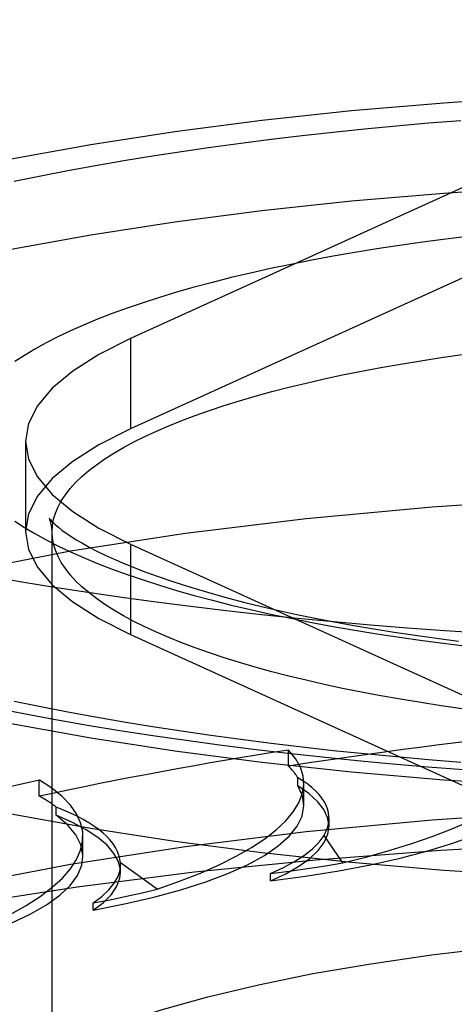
# Model space of a CAD drawing. Header units: inches. Extents: x 0 to 212, y 0 to 138.
# Tile 216 of 256: x 93.02 to 93.16, y 99.756 to 100.072. Entities that reach past the tile are written whole.
import ezdxf

# ---------------------------------------------------------------- set-up
doc = ezdxf.new("R2010")
doc.units = ezdxf.units.IN
doc.header["$LTSCALE"] = 11.6875
doc.header["$MEASUREMENT"] = 0
doc.linetypes.add('HIDDEN', pattern=[0.2, 0.1, -0.1])
doc.layers.get('0').update_dxf_attribs({"linetype": 'CONTINUOUS'})
doc.layers.add('DEFAULT_2', color=8, linetype='HIDDEN')

msp = doc.modelspace()

# ---------------------------------------------------------------- linework, layer by layer
at = {"color": 7, "linetype": 'Continuous'}
for p, q in [((93.18667, 99.82563), (93.15641, 99.82763)), ((93.18667, 99.79665), (93.15641, 99.79865))]:
    msp.add_line(p, q, dxfattribs=at)
for points in [[(93.15641, 99.79865), (93.12678, 99.8012), (93.09792, 99.8043), (93.07, 99.80792), (93.04314, 99.81204), (93.01748, 99.81665), (92.99316, 99.82172), (92.97031, 99.82723), (92.94903, 99.83315), (92.92943, 99.83944), (92.91162, 99.84608), (92.89569, 99.85303), (92.8817, 99.86026), (92.86975, 99.86773), (92.85989, 99.8754), (92.85217, 99.88323), (92.84662, 99.89118), (92.84329, 99.89922), (92.84217, 99.9073)], [(93.15641, 99.82763), (93.12678, 99.83018), (93.09792, 99.83327), (93.07, 99.83689), (93.04314, 99.84102), (93.01748, 99.84563), (92.99316, 99.8507), (92.97031, 99.85621), (92.94903, 99.86212), (92.92943, 99.86842), (92.91162, 99.87506), (92.89569, 99.88201), (92.8817, 99.88924), (92.86975, 99.8967), (92.85989, 99.90437), (92.85746, 99.90683)], [(93.27967, 99.87129), (93.26723, 99.87133), (93.25481, 99.87146), (93.2424, 99.87167), (93.23002, 99.87197), (93.21767, 99.87234), (93.20536, 99.87281), (93.1931, 99.87335), (93.18091, 99.87398), (93.16878, 99.87469), (93.15673, 99.87548), (93.14476, 99.87635), (93.13288, 99.87731), (93.12111, 99.87834), (93.10944, 99.87946), (93.09789, 99.88065), (93.08647, 99.88192), (93.07517, 99.88327), (93.06402, 99.88469), (93.05302, 99.88619), (93.04217, 99.88776), (93.03148, 99.88941), (93.02096, 99.89113), (93.01062, 99.89291)], [(93.01152, 99.85093), (93.02154, 99.84896), (93.0317, 99.84707), (93.042, 99.84527), (93.05242, 99.84355), (93.06296, 99.84192), (93.07363, 99.84037), (93.08441, 99.83891), (93.0953, 99.83753), (93.1063, 99.83624), (93.1174, 99.83503), (93.12859, 99.8339), (93.13986, 99.83285), (93.15122, 99.83189)], [(93.15122, 99.83189), (93.16266, 99.83101), (93.17416, 99.83022)]]:
    msp.add_lwpolyline(points, dxfattribs=at)
at = {"layer": 'DEFAULT_2', "color": 8, "linetype": 'HIDDEN'}
for p, q in [((94.89567, 100.07155), (90.71717, 100.07155)), ((93.17104, 100.02164), (93.05584, 99.96923)), ((93.17104, 99.99266), (93.05584, 99.94025)), ((93.05584, 99.96923), (93.05584, 99.94025)), ((93.02217, 99.93628), (93.02217, 99.9073)), ((93.03067, 98.78682), (93.03067, 99.9073)), ((93.05584, 99.90332), (93.05584, 99.87435)), ((93.05584, 99.90332), (93.17104, 99.85091)), ((93.05584, 99.87435), (93.17104, 99.82193)), ((93.14896, 99.85244), (93.14248, 99.85351)), ((93.10653, 99.83208), (93.10653, 99.83723)), ((93.02656, 99.82243), (93.02656, 99.82758)), ((93.1095, 99.82579), (93.1095, 99.82836)), ((93.11141, 99.81945), (93.11141, 99.8266)), ((93.032, 99.81633), (93.032, 99.8189)), ((93.11952, 99.81277), (93.11952, 99.8154)), ((93.04054, 99.80305), (93.04054, 99.80953)), ((93.12392, 99.80103), (93.11793, 99.80983)), ((93.0526, 99.80039), (93.05257, 99.80103)), ((93.06438, 99.79263), (93.05257, 99.80103)), ((93.0526, 99.79806), (93.0526, 99.80039)), ((93.10073, 99.79525), (93.10073, 99.79759)), ((93.04386, 99.78586), (93.04386, 99.7882))]:
    msp.add_line(p, q, dxfattribs=at)
for points in [[(92.84217, 99.93628), (92.84329, 99.94435), (92.84662, 99.95239), (92.85217, 99.96034), (92.85989, 99.96818), (92.86975, 99.97585), (92.8817, 99.98331), (92.89569, 99.99054), (92.91162, 99.99749), (92.92943, 100.00413), (92.94903, 100.01043), (92.97031, 100.01634), (92.99316, 100.02185), (93.01748, 100.02692), (93.04314, 100.03153), (93.07, 100.03566), (93.09792, 100.03928), (93.12678, 100.04237), (93.15641, 100.04492), (93.18667, 100.04692), (93.2174, 100.04836), (93.24838, 100.04922), (93.27967, 100.04951)], [(93.0185, 100.01975), (93.02703, 100.02149), (93.03574, 100.02317), (93.04461, 100.02479), (93.05364, 100.02636), (93.06283, 100.02786), (93.07217, 100.0293), (93.08165, 100.03067), (93.09126, 100.03198), (93.101, 100.03322), (93.11087, 100.0344), (93.12085, 100.03551), (93.13094, 100.03655), (93.14114, 100.03752), (93.15142, 100.03843), (93.1618, 100.03926)], [(92.84217, 99.9073), (92.84329, 99.91538), (92.84662, 99.92341), (92.85217, 99.93137), (92.85989, 99.9392), (92.86975, 99.94687), (92.8817, 99.95434), (92.89569, 99.96156), (92.91162, 99.96852), (92.92943, 99.97516), (92.94903, 99.98145), (92.97031, 99.98736), (92.99316, 99.99287), (93.01748, 99.99794), (93.04314, 100.00256), (93.07, 100.00668), (93.09792, 100.0103), (93.12678, 100.01339), (93.15641, 100.01594), (93.18667, 100.01794), (93.2174, 100.01938), (93.24838, 100.02024), (93.27967, 100.02053)], [(93.16467, 100.00207), (93.15706, 100.00114), (93.14956, 100.00015), (93.14218, 99.99911), (93.13492, 99.99801), (93.12779, 99.99685), (93.12081, 99.99564), (93.11396, 99.99437), (93.10727, 99.99305), (93.10073, 99.99168), (93.09436, 99.99026), (93.08816, 99.98879), (93.08212, 99.98727), (93.07627, 99.9857), (93.07061, 99.98409), (93.06513, 99.98244), (93.05985, 99.98075), (93.05477, 99.97901), (93.04989, 99.97724), (93.04523, 99.97542), (93.04077, 99.97358), (93.03653, 99.97169), (93.03252, 99.96978), (93.02873, 99.96784), (93.02516, 99.96586), (93.02183, 99.96386), (93.01874, 99.96184)], [(93.05584, 99.96923), (93.04568, 99.9641), (93.03732, 99.9588), (93.03073, 99.95332), (93.02598, 99.94771), (93.02313, 99.94201), (93.02217, 99.93628)], [(93.03067, 99.9073), (93.03078, 99.90929), (93.03114, 99.91127), (93.03173, 99.91325), (93.03256, 99.91523), (93.03362, 99.9172), (93.03492, 99.91916), (93.03645, 99.92111), (93.03821, 99.92304), (93.0402, 99.92496), (93.04242, 99.92687), (93.04487, 99.92875), (93.04754, 99.93062), (93.05043, 99.93246), (93.05354, 99.93428), (93.05686, 99.93607), (93.0604, 99.93784), (93.06414, 99.93957), (93.06809, 99.94128), (93.07224, 99.94295), (93.07659, 99.94459), (93.08113, 99.94619), (93.08586, 99.94776), (93.09077, 99.94929), (93.09587, 99.95078), (93.10114, 99.95222), (93.10658, 99.95363), (93.11218, 99.95499), (93.11795, 99.9563), (93.12386, 99.95757), (93.12993, 99.95879), (93.13614, 99.95996), (93.14248, 99.96108), (93.14896, 99.96215), (93.15556, 99.96317), (93.16228, 99.96413)], [(93.05584, 99.94025), (93.04568, 99.93512), (93.03732, 99.92982), (93.03073, 99.92434), (93.02598, 99.91873), (93.02313, 99.91304), (93.02217, 99.9073)], [(93.02217, 99.93628), (93.02313, 99.93054), (93.02598, 99.92484), (93.03073, 99.91923), (93.03732, 99.91375), (93.04568, 99.90845), (93.05584, 99.90332)], [(93.27967, 99.92007), (93.23658, 99.91952), (93.19431, 99.9179), (93.15267, 99.9152), (93.11224, 99.91146), (93.07344, 99.9067), (93.0366, 99.90099), (93.00213, 99.89437), (92.97031, 99.88691), (92.94149, 99.87867), (92.9159, 99.86975), (92.89384, 99.86022), (92.87547, 99.85017), (92.86102, 99.83971), (92.85057, 99.82893), (92.84429, 99.81794), (92.84217, 99.80684)], [(93.01874, 99.91071), (93.02184, 99.90868), (93.02517, 99.90668), (93.02873, 99.90471), (93.03252, 99.90277), (93.03654, 99.90085), (93.04077, 99.89897), (93.04523, 99.89713), (93.0499, 99.89531), (93.05477, 99.89354), (93.05985, 99.8918), (93.06514, 99.89011), (93.07061, 99.88846), (93.07628, 99.88685), (93.08213, 99.88528), (93.08816, 99.88376), (93.09436, 99.88229), (93.10074, 99.88087), (93.10727, 99.8795), (93.11397, 99.87818), (93.12081, 99.87691), (93.1278, 99.8757), (93.13492, 99.87454), (93.14218, 99.87344), (93.14956, 99.8724), (93.15706, 99.87141), (93.16467, 99.87048)], [(93.02971, 99.91163), (93.02969, 99.91166), (93.02971, 99.91164), (93.02984, 99.91146), (93.0301, 99.91115), (93.0305, 99.9107), (93.03106, 99.91014), (93.0318, 99.90947), (93.03271, 99.90869), (93.03382, 99.90782), (93.03513, 99.90687), (93.03666, 99.90584), (93.03841, 99.90473), (93.04038, 99.90357), (93.04258, 99.90235), (93.04502, 99.90108), (93.0477, 99.89977), (93.05061, 99.89843), (93.05377, 99.89707), (93.05716, 99.89569), (93.06079, 99.89429), (93.06465, 99.89289), (93.06874, 99.89149), (93.07306, 99.89009), (93.0776, 99.8887), (93.08235, 99.88732), (93.08732, 99.88596), (93.09249, 99.88462), (93.09785, 99.88331), (93.10342, 99.88202), (93.10917, 99.88077), (93.11509, 99.87955), (93.12119, 99.87837), (93.12746, 99.87722), (93.13389, 99.87612), (93.14047, 99.87506), (93.14719, 99.87405), (93.15405, 99.87308), (93.16104, 99.87217)], [(93.03078, 99.90531), (93.03059, 99.9086), (93.03041, 99.90969), (93.03017, 99.91053), (93.02995, 99.91114), (93.02978, 99.9115), (93.02971, 99.91163)], [(93.02217, 99.9073), (93.02313, 99.90156), (93.02598, 99.89587), (93.03073, 99.89026), (93.03732, 99.88477), (93.04568, 99.87948), (93.05584, 99.87435)], [(93.14248, 99.85351), (93.13614, 99.85464), (93.12993, 99.85581), (93.12386, 99.85703), (93.11795, 99.85829), (93.11218, 99.85961), (93.10658, 99.86097), (93.10114, 99.86237), (93.09587, 99.86382), (93.09077, 99.86531), (93.08586, 99.86684), (93.08113, 99.8684), (93.07659, 99.87001), (93.07224, 99.87165), (93.06809, 99.87332), (93.06414, 99.87502), (93.0604, 99.87676), (93.05686, 99.87853), (93.05354, 99.88032), (93.05043, 99.88214), (93.04754, 99.88398), (93.04487, 99.88584), (93.04242, 99.88773), (93.0402, 99.88963), (93.03821, 99.89155), (93.03645, 99.89349), (93.03492, 99.89544), (93.03362, 99.8974), (93.03256, 99.89936), (93.03173, 99.90134), (93.03114, 99.90332), (93.03078, 99.90531)], [(93.1618, 99.83329), (93.15142, 99.83412), (93.14114, 99.83503), (93.13094, 99.836), (93.12085, 99.83704), (93.11087, 99.83815), (93.101, 99.83933), (93.09126, 99.84057), (93.08165, 99.84188), (93.07217, 99.84326), (93.06283, 99.84469), (93.05364, 99.84619), (93.04461, 99.84776), (93.03574, 99.84938), (93.02703, 99.85106), (93.0185, 99.8528)], [(93.16911, 99.84955), (93.16228, 99.85046), (93.15556, 99.85143), (93.14896, 99.85244)], [(93.10073, 99.79525), (93.11199, 99.79676), (93.12268, 99.79848), (93.13284, 99.80042), (93.14237, 99.80256), (93.1512, 99.80489), (93.1593, 99.8074), (93.16659, 99.81006), (93.17305, 99.81287), (93.17861, 99.8158), (93.18327, 99.81883), (93.18696, 99.82196), (93.1897, 99.82515), (93.19143, 99.82837), (93.19217, 99.83163)], [(93.11952, 99.81277), (93.11908, 99.81555), (93.11785, 99.81818), (93.11583, 99.82077), (93.11305, 99.82331), (93.1095, 99.82579)], [(93.11141, 99.81944), (93.11096, 99.82255), (93.1095, 99.82579)], [(93.27967, 99.81962), (93.23658, 99.81906), (93.19431, 99.81744), (93.15267, 99.81474), (93.11224, 99.811), (93.07344, 99.80624), (93.0366, 99.80054), (93.00213, 99.79391), (92.97031, 99.78645), (92.94149, 99.77822), (92.9159, 99.76929), (92.89384, 99.75976), (92.87547, 99.74972), (92.86102, 99.73925), (92.85057, 99.72848), (92.84429, 99.71748), (92.84217, 99.70639)], [(93.04386, 99.78586), (93.05393, 99.78785), (93.06331, 99.79002), (93.07201, 99.79239), (93.07996, 99.79493), (93.08709, 99.79762), (93.09338, 99.80045), (93.09878, 99.8034), (93.10325, 99.80646), (93.10677, 99.8096), (93.10931, 99.81279), (93.11086, 99.81604), (93.11141, 99.81944)], [(93.0526, 99.79805), (93.05256, 99.79883), (93.05193, 99.80147), (93.05051, 99.80409), (93.0483, 99.80668), (93.04533, 99.80921), (93.0416, 99.81167), (93.03716, 99.81404), (93.032, 99.81633)], [(93.04054, 99.80305), (93.04053, 99.80352), (93.03988, 99.80678), (93.03824, 99.81002), (93.03561, 99.8132), (93.032, 99.81633)], [(93.10073, 99.79525), (93.10568, 99.79758), (93.10988, 99.79999), (93.11335, 99.80248), (93.11607, 99.80503), (93.11801, 99.80763), (93.11916, 99.81026), (93.11952, 99.81277)], [(93.27967, 99.80905), (93.23786, 99.8086), (93.19635, 99.80726), (93.1554, 99.80504), (93.1153, 99.80195), (93.07633, 99.79802), (93.03874, 99.79326), (93.0028, 99.78772), (92.96875, 99.78142), (92.93682, 99.77443), (92.90724, 99.76677), (92.8802, 99.75851), (92.85589, 99.74969), (92.83447, 99.74039), (92.8161, 99.73066), (92.80089, 99.72058), (92.78895, 99.7102), (92.78037, 99.6996), (92.77519, 99.68885), (92.77346, 99.67804)], [(93.10074, 99.7976), (93.10487, 99.79951), (93.10849, 99.80148), (93.11162, 99.8035), (93.11425, 99.80557), (93.11635, 99.80768), (93.11793, 99.80983)], [(92.99414, 99.77406), (93.00273, 99.77647), (93.01051, 99.77903), (93.01749, 99.78175), (93.02361, 99.78461), (93.02883, 99.78758), (93.03313, 99.79065), (93.03646, 99.7938), (93.03882, 99.79701), (93.04017, 99.80026), (93.04054, 99.80305)], [(93.04386, 99.7882), (93.04664, 99.79027), (93.04889, 99.79238), (93.05061, 99.79451), (93.05181, 99.79667), (93.05246, 99.79884), (93.0526, 99.80039)], [(93.10074, 99.7976), (93.10676, 99.79836), (93.11263, 99.79919), (93.11835, 99.80008), (93.12392, 99.80103)], [(93.04386, 99.78586), (93.04716, 99.78838), (93.04968, 99.79094), (93.05143, 99.79355), (93.0524, 99.79618), (93.0526, 99.79805)], [(93.04386, 99.7882), (93.04927, 99.78923), (93.05449, 99.79031), (93.05953, 99.79144), (93.06438, 99.79263)], [(93.01939, 99.7344), (93.0287, 99.73962), (93.03956, 99.74462), (93.05189, 99.74938), (93.06562, 99.75388), (93.08065, 99.75808), (93.09694, 99.76196), (93.11438, 99.76551), (93.13293, 99.7687), (93.15241, 99.77151), (93.17269, 99.77391), (93.19359, 99.77588), (93.21492, 99.77742), (93.2365, 99.77851), (93.25805, 99.77916), (93.27967, 99.77937)]]:
    msp.add_lwpolyline(points, dxfattribs=at)
for centre, major_axis, ratio, start_param, end_param in [((93.27967, 99.71411), (0.50613, 0.03142), 0.268018, 1.728692, 1.903225), ((93.03381, 99.83088), (0.15837, 0.00983), 0.268018, -0.982248, -0.016858), ((93.27967, 99.71411), (0.50613, 0.03016), 0.277915, 1.903305, 2.077838), ((92.95302, 99.81792), (0.15837, 0.00944), 0.277915, -0.807635, 0.232216), ((92.95302, 99.81275), (0.15837, 0.00983), 0.268018, 0.138857, 0.232136), ((93.27967, 99.71411), (0.50614, 0.02795), 0.287262, 2.078532, 2.253065), ((92.88216, 99.80152), (0.15837, 0.00875), 0.287262, -0.632408, 0.407443), ((92.98819, 99.80784), (0.13131, 0.00815), 0.268018, 6.110676, 6.659723), ((92.88216, 99.79636), (0.15837, 0.00944), 0.277915, 0.31347, 0.406748), ((92.92127, 99.79313), (0.13131, 0.00782), 0.277915, 0.002103, 0.55115)]:
    msp.add_ellipse(centre, major_axis=major_axis, ratio=ratio, start_param=start_param, end_param=end_param, dxfattribs=at)

doc.saveas('drawing.dxf')
